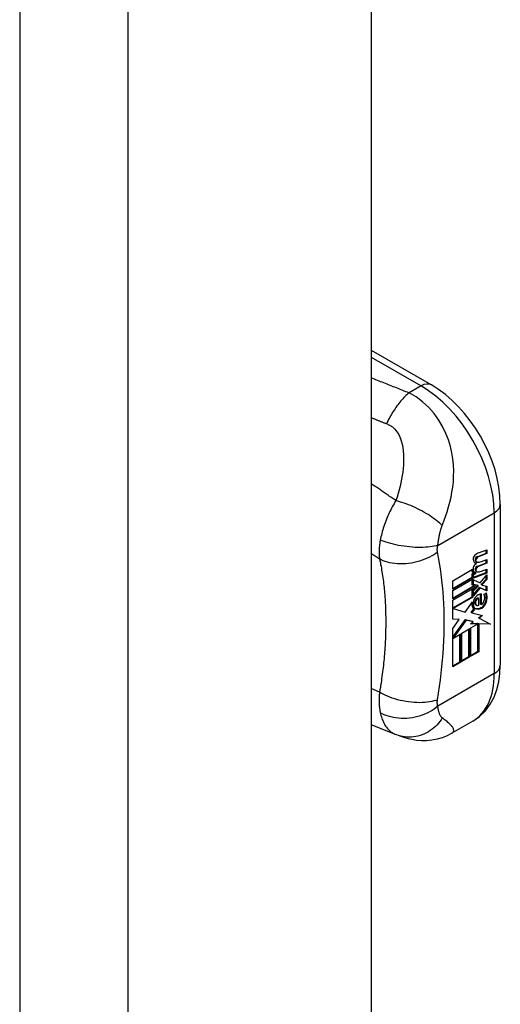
# Model space of a CAD drawing. Header units: inches. Extents: x 4 to 114, y 7 to 60.
# Tile 94 of 96: x 113.33 to 114.245, y 35.186 to 37.057. Entities that reach past the tile are written whole.
import ezdxf

# ---------------------------------------------------------------- set-up
doc = ezdxf.new("R2010")
doc.units = ezdxf.units.IN
doc.header["$MEASUREMENT"] = 0
doc.layers.add('Visible Edges(ANSI)', color=7, linetype='Continuous', lineweight=25)
doc.layers.add('Visible Tangent Edges(ANSI)', color=7, linetype='Continuous', lineweight=25)

msp = doc.modelspace()

# ---------------------------------------------------------------- linework, layer by layer
at = {"layer": 'Visible Edges(ANSI)'}
for p, q in [((113.999, 48.2048), (113.999, 32.2536)), ((113.999, 36.429), (114.1136, 36.363)), ((114.2447, 36.136), (114.2447, 35.8303)), ((114.2032, 36.0439), (114.2193, 36.0495)), ((114.2193, 36.0495), (114.2193, 36.0423)), ((114.2017, 36.0371), (114.2179, 36.0431)), ((114.2193, 36.0423), (114.2031, 36.0363)), ((114.2087, 36.0273), (114.2193, 36.0312)), ((114.2179, 36.0431), (114.2179, 36.049)), ((114.2193, 36.0423), (114.2179, 36.0431)), ((114.2179, 36.0248), (114.2179, 36.0307)), ((114.2193, 36.0312), (114.2193, 36.024)), ((114.1542, 35.9909), (114.1916, 36.0125)), ((114.1994, 36.0237), (114.198, 36.0245)), ((114.1998, 36.0264), (114.1984, 36.0273)), ((114.2017, 36.0188), (114.2179, 36.0248)), ((114.2193, 36.024), (114.2031, 36.018)), ((114.2087, 36.0088), (114.2193, 36.0127)), ((114.2193, 36.024), (114.2179, 36.0248)), ((114.2179, 36.0064), (114.2179, 36.0122)), ((114.2193, 36.0127), (114.2193, 36.0055)), ((114.1542, 35.9763), (114.1909, 35.9975)), ((114.1923, 35.9967), (114.1542, 35.9747)), ((114.1542, 35.9724), (114.1923, 35.9944)), ((114.1909, 36.0042), (114.1937, 36.0055)), ((114.1909, 35.9975), (114.1909, 36.0042)), ((114.1923, 36.0034), (114.1909, 36.0042)), ((114.1923, 35.9967), (114.1909, 35.9975)), ((114.1909, 35.9831), (114.1909, 35.9936)), ((114.1952, 36.0047), (114.1923, 36.0034)), ((114.1923, 36.0034), (114.1923, 35.9967)), ((114.1923, 35.9944), (114.1923, 35.9823)), ((114.195, 36.0048), (114.1935, 36.0057)), ((114.1936, 35.9973), (114.2179, 36.0064)), ((114.2193, 36.0055), (114.1936, 35.996)), ((114.1936, 36.0022), (114.1981, 36.0043)), ((114.1936, 35.996), (114.1936, 36.0022)), ((114.1981, 36.0059), (114.1967, 36.0067)), ((114.1981, 36.0043), (114.1981, 36.0059)), ((114.1998, 36.0081), (114.1984, 36.0089)), ((114.2061, 35.9868), (114.2193, 36.0018)), ((114.2087, 35.9844), (114.2179, 35.9938)), ((114.2193, 36.0055), (114.2179, 36.0064)), ((114.2179, 35.9938), (114.2179, 36.0002)), ((114.2193, 35.993), (114.2179, 35.9938)), ((114.2193, 36.0018), (114.2193, 35.993)), ((114.1542, 35.9747), (114.1542, 35.9909)), ((114.1542, 35.9579), (114.1952, 35.9815)), ((114.1971, 35.981), (114.1542, 35.9562)), ((114.1542, 35.9539), (114.2006, 35.9807)), ((114.1923, 35.9823), (114.1909, 35.9831)), ((114.1909, 35.9726), (114.1959, 35.978)), ((114.1923, 35.9823), (114.1971, 35.981)), ((114.2006, 35.9807), (114.1923, 35.9718)), ((114.1936, 35.9928), (114.2061, 35.9868)), ((114.1936, 35.9839), (114.1936, 35.9928)), ((114.1936, 35.9844), (114.2009, 35.9825)), ((114.2023, 35.9817), (114.1936, 35.9839)), ((114.1936, 35.9713), (114.2023, 35.9805)), ((114.1936, 35.9649), (114.2048, 35.978)), ((114.2062, 35.9772), (114.1936, 35.9624)), ((114.2023, 35.9817), (114.2009, 35.9825)), ((114.2023, 35.9805), (114.2023, 35.9817)), ((114.2062, 35.9772), (114.2048, 35.978)), ((114.2048, 35.978), (114.2179, 35.9722)), ((114.2193, 35.9714), (114.2062, 35.9772)), ((114.2087, 35.9831), (114.2087, 35.9844)), ((114.2102, 35.9836), (114.2087, 35.9844)), ((114.2102, 35.9823), (114.2087, 35.9831)), ((114.2193, 35.993), (114.2102, 35.9836)), ((114.2102, 35.9836), (114.2102, 35.9823)), ((114.2102, 35.9823), (114.2193, 35.9802)), ((114.2179, 35.9722), (114.2179, 35.9805)), ((114.2193, 35.9802), (114.2193, 35.9714)), ((114.1542, 35.9562), (114.1542, 35.9724)), ((114.1542, 35.9392), (114.1909, 35.9604)), ((114.1923, 35.9595), (114.1547, 35.9379)), ((114.1909, 35.9604), (114.1909, 35.9726)), ((114.1923, 35.9718), (114.1909, 35.9726)), ((114.1923, 35.9595), (114.1909, 35.9604)), ((114.1923, 35.9718), (114.1923, 35.9595)), ((114.1936, 35.9624), (114.1936, 35.9713)), ((114.2039, 35.9571), (114.2025, 35.9579)), ((114.2039, 35.944), (114.2039, 35.9571)), ((114.2068, 35.9465), (114.2068, 35.9654)), ((114.2082, 35.9656), (114.2082, 35.9456)), ((114.2138, 35.9653), (114.2181, 35.9677)), ((114.2193, 35.9714), (114.2179, 35.9722)), ((114.1542, 35.9175), (114.1542, 35.9539)), ((114.1547, 35.9379), (114.1542, 35.9383)), ((114.1547, 35.9379), (114.1778, 35.9313)), ((114.1778, 35.9313), (114.1919, 35.9507)), ((114.1889, 35.9304), (114.1943, 35.9374)), ((114.1957, 35.9365), (114.1943, 35.9374)), ((114.1993, 35.944), (114.1979, 35.9448)), ((114.2082, 35.9456), (114.2068, 35.9465)), ((114.1542, 35.9182), (114.165, 35.9178)), ((114.1903, 35.9296), (114.1889, 35.9304)), ((114.1957, 35.9365), (114.1903, 35.9296)), ((114.1903, 35.9296), (114.211, 35.9245)), ((114.2029, 35.9203), (114.2092, 35.9249)), ((114.2044, 35.9195), (114.2029, 35.9203)), ((114.211, 35.9245), (114.2044, 35.9195)), ((114.2044, 35.9195), (114.2261, 35.9082)), ((114.1665, 35.917), (114.1542, 35.9175)), ((114.1542, 35.9003), (114.1665, 35.917)), ((114.1542, 35.8837), (114.1783, 35.9168)), ((114.1542, 35.8274), (114.1542, 35.9003)), ((114.1797, 35.916), (114.1544, 35.8813)), ((114.1665, 35.917), (114.165, 35.9178)), ((114.1713, 35.891), (114.1864, 35.8997)), ((114.1797, 35.916), (114.1783, 35.9168)), ((114.1783, 35.9168), (114.1916, 35.9138)), ((114.193, 35.9129), (114.1797, 35.916)), ((114.1864, 35.8997), (114.1864, 35.846)), ((114.1882, 35.9091), (114.193, 35.9129)), ((114.2021, 35.9088), (114.1882, 35.9091)), ((114.1885, 35.901), (114.2021, 35.9088)), ((114.1885, 35.8472), (114.1885, 35.901)), ((114.1892, 35.9099), (114.2007, 35.9096)), ((114.193, 35.9129), (114.1916, 35.9138)), ((114.2021, 35.9088), (114.2007, 35.9096)), ((114.2022, 35.8567), (114.2022, 35.9096)), ((114.2037, 35.9087), (114.2022, 35.9096)), ((114.2022, 35.9096), (114.2246, 35.909)), ((114.2037, 35.9087), (114.2037, 35.8559)), ((114.2261, 35.9082), (114.2037, 35.9087)), ((114.1544, 35.8813), (114.1542, 35.8815)), ((114.1544, 35.8813), (114.1693, 35.8899)), ((114.1679, 35.8369), (114.1679, 35.8891)), ((114.1693, 35.8899), (114.1693, 35.8361)), ((114.1713, 35.8372), (114.1713, 35.891)), ((114.185, 35.8468), (114.185, 35.8989)), ((114.1713, 35.8389), (114.185, 35.8468)), ((114.1864, 35.846), (114.1713, 35.8372)), ((114.1864, 35.846), (114.185, 35.8468)), ((114.1885, 35.8488), (114.2022, 35.8567)), ((114.2037, 35.8559), (114.1885, 35.8472)), ((114.2037, 35.8559), (114.2022, 35.8567)), ((114.1542, 35.829), (114.1679, 35.8369)), ((114.1693, 35.8361), (114.1542, 35.8274)), ((114.1693, 35.8361), (114.1679, 35.8369)), ((114.0452, 35.6987), (113.999, 35.717)), ((114.1922, 35.7238), (114.1523, 35.7008)), ((114.0475, 35.6978), (114.0452, 35.6987))]:
    msp.add_line(p, q, dxfattribs=at)
at = {"layer": 'Visible Edges(ANSI)', "flags": 128}
for points in [[(114.2447, 36.136), (114.244, 36.1522), (114.2421, 36.1685), (114.2389, 36.1849), (114.2346, 36.2014), (114.2292, 36.2178), (114.2227, 36.234), (114.2152, 36.25), (114.2068, 36.2655), (114.1975, 36.2806), (114.1875, 36.295), (114.1766, 36.3088), (114.1652, 36.3217), (114.153, 36.3336), (114.1404, 36.3446), (114.1272, 36.3544), (114.1136, 36.363)], [(114.1922, 35.7238), (114.205, 35.7327), (114.2162, 35.7436), (114.2254, 35.756), (114.2327, 35.7695), (114.2381, 35.7839), (114.2418, 35.7989), (114.244, 35.8144), (114.2447, 35.8303)], [(114.1523, 35.7008), (114.1433, 35.6962), (114.1339, 35.6924), (114.1242, 35.6895), (114.1143, 35.6875), (114.1044, 35.6865), (114.0945, 35.6864), (114.0849, 35.6872), (114.0762, 35.6887), (114.0726, 35.6895), (114.0697, 35.6903), (114.0656, 35.6915), (114.06, 35.6934), (114.0543, 35.6953), (114.0475, 35.6978)]]:
    msp.add_lwpolyline(points, dxfattribs=at)
at = {"layer": 'Visible Edges(ANSI)'}
for centre, major_axis, start_param, end_param in [((114.1979, 36.0348), (0.00349, 0.00607), 1.10591, 2.348655), ((114.2045, 36.0386), (-0.0082, -0.0142), 5.490247, 6.612005), ((114.2006, 36.027), (0.0096, 0.0166), 0.591478, 1.10591), ((114.1995, 36.0324), (0.002, 0.00347), 1.194468, 2.460773), ((114.2009, 36.0316), (-0.002, -0.00347), 4.33606, 5.602365), ((114.2007, 36.0299), (0.00409, 0.00711), 0.608795, 1.194468), ((114.2021, 36.0291), (-0.00409, -0.00711), 3.750388, 4.33606), ((114.2029, 36.0187), (-0.008, -0.0139), 5.474827, 6.308913), ((114.1977, 36.0167), (0.00337, 0.00586), 1.080045, 2.345144), ((114.2042, 36.0204), (-0.008, -0.0139), 5.486737, 6.497871), ((114.2031, 36.0394), (-0.0082, -0.0142), 0.086325, 0.32882), ((114.2003, 36.0085), (0.0096, 0.0166), 0.846591, 1.080045), ((114.1995, 36.0141), (0.002, 0.00347), 1.194614, 2.459504), ((114.2026, 36.0345), (-0.00419, -0.00728), 5.602365, 6.283185), ((114.2026, 36.0162), (-0.00419, -0.00728), 5.601097, 6.283185), ((114.2009, 36.0133), (-0.002, -0.00347), 4.336206, 5.601097), ((114.204, 36.0337), (-0.00419, -0.00728), 5.602365, 6.501309), ((114.2007, 36.0116), (0.00409, 0.00711), 0.608932, 1.194614), ((114.2021, 36.0108), (-0.00409, -0.00711), 3.750524, 4.336206), ((114.2122, 36.0543), (-0.0155, -0.0269), 0.234705, 0.623342), ((114.2015, 36.0195), (-0.008, -0.0139), 5.599531, 6.283185), ((114.2028, 36.0212), (-0.008, -0.0139), 0.088333, 0.214686), ((114.204, 36.0154), (-0.00419, -0.00728), 5.601097, 6.50115), ((114.2125, 36.0359), (-0.0155, -0.0269), 0.217964, 0.608932), ((114.2003, 35.9535), (0.00506, 0.00878), 1.199629, 2.268394), ((114.2004, 35.9521), (0.00318, 0.00552), 0.285255, 1.676465), ((114.2028, 35.9484), (0.0094, 0.0163), 0.3673, 1.199629), ((114.2018, 35.9513), (0.00318, 0.00552), 0.285255, 1.676465), ((114.2005, 35.9511), (0.0102, 0.0177), 5.053908, 5.889616), ((114.1893, 35.9429), (0.0202, 0.0351), 5.348557, 5.747216), ((114.1908, 35.9421), (-0.0202, -0.0351), 2.206964, 2.656801), ((114.2057, 35.9562), (-0.011, -0.0191), 5.44239, 6.249461), ((114.2071, 35.9554), (-0.011, -0.0191), 5.27034, 6.249461), ((114.2071, 35.9554), (-0.0099, -0.0173), 5.328451, 6.266738), ((114.2009, 35.9519), (-0.00364, -0.00633), 4.818058, 5.834093), ((114.2035, 35.9545), (-0.00559, -0.00971), 5.834093, 6.283185), ((114.209, 35.9619), (-0.0132, -0.023), 0.05511, 0.723506), ((114.2023, 35.9511), (-0.00364, -0.00633), 4.818058, 5.834093), ((114.2104, 35.9611), (-0.0132, -0.023), 6.266738, 7.006692), ((114.2049, 35.9537), (-0.00559, -0.00971), 5.834093, 6.944434), ((114.2085, 35.9506), (0.0066, 0.0114), 3.865099, 5.348557), ((114.2095, 35.9514), (0.00319, 0.00555), 3.637533, 5.053908), ((114.2099, 35.9498), (-0.0066, -0.0114), 0.723506, 2.206964)]:
    msp.add_ellipse(centre, major_axis=major_axis, ratio=0.578093, start_param=start_param, end_param=end_param, dxfattribs=at)
at = {"layer": 'Visible Tangent Edges(ANSI)'}
for p, q in [((113.3301, 47.9385), (113.3301, 31.9873)), ((113.5366, 31.9873), (113.5366, 47.9385)), ((113.999, 36.4158), (114.094, 36.3611)), ((114.094, 36.3611), (114.071, 36.3479)), ((114.1256, 36.0581), (114.2332, 36.12)), ((114.2332, 36.12), (114.2332, 35.8142)), ((114.1998, 36.0339), (114.1983, 36.0347)), ((114.2031, 36.0363), (114.2017, 36.0371)), ((114.1981, 36.0296), (114.1967, 36.0304)), ((114.1981, 36.0113), (114.1967, 36.0121)), ((114.1998, 36.0156), (114.1983, 36.0164)), ((114.2031, 36.018), (114.2017, 36.0188)), ((114.1974, 35.9463), (114.196, 35.9471)), ((114.1983, 35.9525), (114.1969, 35.9533)), ((114.2093, 35.9388), (114.2079, 35.9396)), ((114.2191, 35.9536), (114.2177, 35.9544)), ((114.2332, 35.8142), (114.1256, 35.7523)), ((114.0148, 35.7792), (113.999, 35.7858))]:
    msp.add_line(p, q, dxfattribs=at)
at = {"layer": 'Visible Tangent Edges(ANSI)', "flags": 128}
for points in [[(114.071, 36.3479), (114.068, 36.3491), (114.065, 36.3502), (114.062, 36.3514), (114.059, 36.3526), (114.0561, 36.3538), (114.0531, 36.355), (114.0501, 36.3561), (114.0471, 36.3573), (114.0441, 36.3585), (114.0411, 36.3597), (114.0381, 36.3609), (114.0351, 36.362), (114.0321, 36.3632), (114.0291, 36.3644), (114.0261, 36.3656), (114.023, 36.3668), (114.02, 36.368), (114.017, 36.3692), (114.014, 36.3703), (114.011, 36.3715), (114.008, 36.3727), (114.005, 36.3739), (114.002, 36.3751), (113.999, 36.3763)], [(114.071, 36.3479), (114.069, 36.3462), (114.0671, 36.3445), (114.0651, 36.3427), (114.0632, 36.3408), (114.0613, 36.3389), (114.0593, 36.3368), (114.0574, 36.3347), (114.0555, 36.3325), (114.0536, 36.3302), (114.0517, 36.3279), (114.0498, 36.3255), (114.048, 36.323), (114.0461, 36.3204), (114.0443, 36.3178), (114.0426, 36.3152), (114.0408, 36.3125), (114.0391, 36.3097), (114.0374, 36.3069), (114.0358, 36.3041), (114.0342, 36.3012), (114.0326, 36.2983), (114.0311, 36.2953), (114.0296, 36.2923), (114.0281, 36.2894)], [(114.1341, 36.0956), (114.1374, 36.1043), (114.1406, 36.1131), (114.1435, 36.122), (114.1462, 36.131), (114.1487, 36.1402), (114.1509, 36.1495), (114.1527, 36.1591), (114.1542, 36.1689), (114.1553, 36.179), (114.1559, 36.1893), (114.156, 36.2), (114.1555, 36.211), (114.1544, 36.2224), (114.1524, 36.2341), (114.1496, 36.2461), (114.1459, 36.2584), (114.141, 36.271), (114.1349, 36.2837), (114.1274, 36.2963), (114.1186, 36.3086), (114.1084, 36.3202), (114.0969, 36.3309), (114.0843, 36.3402), (114.071, 36.3479)], [(113.999, 36.3008), (114.0002, 36.3003), (114.0015, 36.2998), (114.0027, 36.2993), (114.0039, 36.2989), (114.0051, 36.2984), (114.0063, 36.2979), (114.0075, 36.2974), (114.0087, 36.2969), (114.0099, 36.2965), (114.0111, 36.296), (114.0124, 36.2955), (114.0136, 36.295), (114.0148, 36.2945), (114.016, 36.2941), (114.0172, 36.2936), (114.0184, 36.2931), (114.0196, 36.2926), (114.0208, 36.2922), (114.022, 36.2917), (114.0233, 36.2912), (114.0245, 36.2908), (114.0257, 36.2903), (114.0269, 36.2898), (114.0281, 36.2894)], [(114.0281, 36.2894), (114.034, 36.2866), (114.0393, 36.2831), (114.044, 36.2788), (114.048, 36.2739), (114.0513, 36.2685), (114.054, 36.2627), (114.0562, 36.2567), (114.0578, 36.2504), (114.0591, 36.244), (114.0599, 36.2375), (114.0604, 36.231), (114.0606, 36.2244), (114.0606, 36.2177), (114.0603, 36.211), (114.0597, 36.2043), (114.059, 36.1975), (114.0581, 36.1908), (114.0569, 36.184), (114.0556, 36.1772), (114.0541, 36.1704), (114.0523, 36.1636), (114.0504, 36.1568), (114.0482, 36.1499), (114.0458, 36.1432)], [(114.0458, 36.1432), (114.0439, 36.1445), (114.0419, 36.1458), (114.04, 36.1472), (114.038, 36.1485), (114.0361, 36.1499), (114.0341, 36.1512), (114.0322, 36.1526), (114.0302, 36.1539), (114.0283, 36.1553), (114.0263, 36.1566), (114.0244, 36.1579), (114.0224, 36.1593), (114.0205, 36.1606), (114.0185, 36.162), (114.0166, 36.1633), (114.0146, 36.1647), (114.0127, 36.166), (114.0107, 36.1673), (114.0088, 36.1687), (114.0068, 36.17), (114.0049, 36.1714), (114.0029, 36.1727), (114.001, 36.174), (113.999, 36.1754)], [(114.0458, 36.1432), (114.0441, 36.1402), (114.0424, 36.1373), (114.0407, 36.1344), (114.0391, 36.1315), (114.0376, 36.1285), (114.0361, 36.1256), (114.0347, 36.1227), (114.0333, 36.1198), (114.032, 36.1168), (114.0307, 36.1139), (114.0294, 36.1109), (114.0281, 36.1076), (114.0267, 36.1041), (114.0254, 36.1007), (114.0242, 36.0974), (114.0231, 36.094), (114.022, 36.0907), (114.021, 36.0874), (114.02, 36.0841), (114.0191, 36.0808), (114.0183, 36.0776), (114.0176, 36.0744), (114.0169, 36.0713), (114.0163, 36.0682)], [(114.1341, 36.0956), (114.1319, 36.0978), (114.1295, 36.1), (114.1269, 36.1023), (114.124, 36.1047), (114.121, 36.107), (114.1178, 36.1094), (114.1144, 36.1118), (114.1109, 36.1142), (114.1072, 36.1166), (114.1033, 36.1189), (114.0993, 36.1212), (114.0953, 36.1235), (114.0911, 36.1257), (114.0869, 36.1278), (114.0826, 36.1298), (114.0783, 36.1317), (114.0741, 36.1336), (114.0698, 36.1353), (114.0656, 36.1369), (114.0615, 36.1384), (114.0574, 36.1398), (114.0534, 36.141), (114.0496, 36.1422), (114.0458, 36.1432)], [(114.1256, 36.0581), (114.1258, 36.0598), (114.1261, 36.0615), (114.1263, 36.0632), (114.1266, 36.065), (114.1268, 36.0667), (114.1271, 36.0685), (114.1274, 36.0703), (114.1277, 36.072), (114.1281, 36.0737), (114.1284, 36.0755), (114.1288, 36.0772), (114.1291, 36.079), (114.1295, 36.0806), (114.1299, 36.0821), (114.1302, 36.0835), (114.1306, 36.0849), (114.131, 36.0863), (114.1314, 36.0877), (114.1318, 36.0891), (114.1323, 36.0904), (114.1327, 36.0917), (114.1332, 36.093), (114.1336, 36.0943), (114.1341, 36.0956)], [(114.0163, 36.0682), (114.0159, 36.0664), (114.0156, 36.0646), (114.0154, 36.0629), (114.0151, 36.0612), (114.0149, 36.0595), (114.0147, 36.0579), (114.0145, 36.0562), (114.0144, 36.0546), (114.0142, 36.053), (114.0141, 36.0515), (114.014, 36.05), (114.014, 36.0485), (114.0139, 36.047), (114.0139, 36.0456), (114.0139, 36.0442), (114.0139, 36.0428), (114.014, 36.0414), (114.014, 36.04), (114.0141, 36.0387), (114.0142, 36.0373), (114.0143, 36.036), (114.0145, 36.0347), (114.0146, 36.0334), (114.0148, 36.0322)], [(114.1256, 36.0581), (114.1223, 36.0573), (114.1188, 36.0565), (114.115, 36.0558), (114.111, 36.0553), (114.1067, 36.0548), (114.1022, 36.0545), (114.0975, 36.0542), (114.0926, 36.0541), (114.0876, 36.0541), (114.0825, 36.0543), (114.0773, 36.0546), (114.072, 36.055), (114.0667, 36.0556), (114.0614, 36.0563), (114.0562, 36.0571), (114.0511, 36.058), (114.046, 36.059), (114.0412, 36.0601), (114.0365, 36.0613), (114.032, 36.0626), (114.0277, 36.0639), (114.0236, 36.0653), (114.0198, 36.0667), (114.0163, 36.0682)], [(114.1252, 36.0453), (114.1251, 36.0457), (114.125, 36.0462), (114.125, 36.0467), (114.1249, 36.0472), (114.1249, 36.0476), (114.1248, 36.0481), (114.1248, 36.0486), (114.1248, 36.0491), (114.1248, 36.0496), (114.1248, 36.0501), (114.1248, 36.0506), (114.1248, 36.0512), (114.1248, 36.0517), (114.1248, 36.0522), (114.1249, 36.0528), (114.1249, 36.0533), (114.125, 36.0539), (114.125, 36.0545), (114.1251, 36.0551), (114.1252, 36.0557), (114.1253, 36.0563), (114.1254, 36.0569), (114.1255, 36.0575), (114.1256, 36.0581)], [(113.999, 36.0428), (113.9997, 36.0424), (114.0003, 36.0419), (114.001, 36.0415), (114.0017, 36.041), (114.0023, 36.0406), (114.003, 36.0402), (114.0036, 36.0397), (114.0043, 36.0393), (114.0049, 36.0388), (114.0056, 36.0384), (114.0063, 36.0379), (114.0069, 36.0375), (114.0076, 36.0371), (114.0082, 36.0366), (114.0089, 36.0362), (114.0095, 36.0357), (114.0102, 36.0353), (114.0109, 36.0348), (114.0115, 36.0344), (114.0122, 36.034), (114.0128, 36.0335), (114.0135, 36.0331), (114.0141, 36.0326), (114.0148, 36.0322)], [(114.1252, 36.0453), (114.1218, 36.0428), (114.1181, 36.0403), (114.1142, 36.038), (114.1101, 36.0357), (114.1057, 36.0336), (114.101, 36.0316), (114.0962, 36.0298), (114.0912, 36.0281), (114.086, 36.0267), (114.0808, 36.0254), (114.0754, 36.0244), (114.07, 36.0237), (114.0647, 36.0232), (114.0593, 36.0229), (114.054, 36.0229), (114.0489, 36.0231), (114.0439, 36.0236), (114.039, 36.0242), (114.0344, 36.0251), (114.03, 36.0262), (114.0258, 36.0275), (114.0219, 36.0289), (114.0182, 36.0305), (114.0148, 36.0322)], [(114.0148, 36.0322), (114.0156, 36.0287), (114.0164, 36.0252), (114.017, 36.0217), (114.0177, 36.0182), (114.0183, 36.0146), (114.0189, 36.0111), (114.0195, 36.0075), (114.0201, 36.0039), (114.0206, 36.0003), (114.0211, 35.9967), (114.0216, 35.9931), (114.0221, 35.9894), (114.0225, 35.9857), (114.023, 35.982), (114.0234, 35.9783), (114.0237, 35.9746), (114.0241, 35.9708), (114.0244, 35.967), (114.0247, 35.9632), (114.025, 35.9594), (114.0253, 35.9556), (114.0255, 35.9518), (114.0257, 35.948), (114.0259, 35.9441)], [(114.1252, 35.7646), (114.1271, 35.7773), (114.129, 35.7899), (114.1307, 35.8025), (114.1323, 35.8151), (114.1336, 35.8275), (114.1348, 35.8399), (114.1358, 35.8522), (114.1366, 35.8644), (114.1372, 35.8765), (114.1377, 35.8886), (114.1379, 35.9005), (114.138, 35.9123), (114.1379, 35.9241), (114.1377, 35.9357), (114.1372, 35.9472), (114.1366, 35.9586), (114.1358, 35.9699), (114.1348, 35.981), (114.1336, 35.9921), (114.1323, 36.003), (114.1307, 36.0137), (114.129, 36.0244), (114.1271, 36.0348), (114.1252, 36.0453)], [(114.0259, 35.9441), (114.026, 35.9415), (114.0262, 35.9389), (114.0263, 35.9362), (114.0263, 35.9336), (114.0264, 35.931), (114.0265, 35.9283), (114.0265, 35.9257), (114.0266, 35.923), (114.0266, 35.9204), (114.0267, 35.9177), (114.0267, 35.915), (114.0267, 35.9123), (114.0267, 35.9097), (114.0267, 35.907), (114.0266, 35.9043), (114.0266, 35.9016), (114.0265, 35.8989), (114.0265, 35.8961), (114.0264, 35.8934), (114.0263, 35.8907), (114.0263, 35.888), (114.0262, 35.8852), (114.026, 35.8825), (114.0259, 35.8797)], [(114.0259, 35.8797), (114.0257, 35.8756), (114.0255, 35.8716), (114.0253, 35.8674), (114.025, 35.8633), (114.0247, 35.8592), (114.0244, 35.8551), (114.0241, 35.8509), (114.0237, 35.8467), (114.0234, 35.8426), (114.023, 35.8384), (114.0225, 35.8342), (114.0221, 35.83), (114.0216, 35.8258), (114.0211, 35.8216), (114.0206, 35.8174), (114.0201, 35.8131), (114.0195, 35.8089), (114.0189, 35.8047), (114.0183, 35.8004), (114.0177, 35.7962), (114.017, 35.7919), (114.0164, 35.7876), (114.0156, 35.7834), (114.0148, 35.7792)], [(114.0148, 35.7792), (114.0146, 35.7775), (114.0145, 35.7758), (114.0143, 35.7741), (114.0142, 35.7725), (114.0141, 35.7708), (114.014, 35.7692), (114.014, 35.7675), (114.0139, 35.7659), (114.0139, 35.7642), (114.0139, 35.7626), (114.0139, 35.761), (114.014, 35.7594), (114.014, 35.7578), (114.0141, 35.7562), (114.0142, 35.7546), (114.0144, 35.753), (114.0145, 35.7513), (114.0147, 35.7496), (114.0149, 35.748), (114.0151, 35.7464), (114.0154, 35.7448), (114.0156, 35.7432), (114.0159, 35.7416), (114.0163, 35.74)], [(114.1252, 35.7646), (114.1218, 35.7634), (114.1181, 35.7624), (114.1142, 35.7614), (114.1101, 35.7606), (114.1057, 35.76), (114.101, 35.7595), (114.0962, 35.7592), (114.0912, 35.759), (114.086, 35.7591), (114.0808, 35.7593), (114.0754, 35.7598), (114.07, 35.7604), (114.0647, 35.7612), (114.0593, 35.7622), (114.054, 35.7633), (114.0489, 35.7646), (114.0439, 35.7661), (114.039, 35.7677), (114.0344, 35.7694), (114.03, 35.7712), (114.0258, 35.7731), (114.0219, 35.7751), (114.0182, 35.7771), (114.0148, 35.7792)], [(114.1256, 35.7523), (114.1223, 35.7496), (114.1188, 35.7469), (114.115, 35.7444), (114.111, 35.742), (114.1067, 35.7397), (114.1022, 35.7376), (114.0975, 35.7357), (114.0926, 35.734), (114.0876, 35.7325), (114.0825, 35.7312), (114.0773, 35.7302), (114.072, 35.7295), (114.0667, 35.729), (114.0614, 35.7289), (114.0562, 35.7289), (114.0511, 35.7293), (114.046, 35.7299), (114.0412, 35.7307), (114.0365, 35.7318), (114.032, 35.7331), (114.0277, 35.7345), (114.0236, 35.7362), (114.0198, 35.738), (114.0163, 35.74)], [(114.1256, 35.7523), (114.1255, 35.7528), (114.1254, 35.7533), (114.1253, 35.7538), (114.1252, 35.7542), (114.1251, 35.7547), (114.125, 35.7553), (114.125, 35.7558), (114.1249, 35.7563), (114.1249, 35.7568), (114.1248, 35.7573), (114.1248, 35.7578), (114.1248, 35.7583), (114.1248, 35.7588), (114.1248, 35.7593), (114.1248, 35.7598), (114.1248, 35.7603), (114.1248, 35.7608), (114.1248, 35.7614), (114.1249, 35.7619), (114.1249, 35.7624), (114.125, 35.763), (114.125, 35.7635), (114.1251, 35.764), (114.1252, 35.7646)], [(114.1341, 35.7302), (114.1336, 35.7306), (114.1332, 35.731), (114.1327, 35.7314), (114.1323, 35.732), (114.1318, 35.7325), (114.1314, 35.7331), (114.131, 35.7337), (114.1306, 35.7343), (114.1302, 35.735), (114.1299, 35.7358), (114.1295, 35.7365), (114.1291, 35.7375), (114.1288, 35.7385), (114.1284, 35.7395), (114.1281, 35.7406), (114.1277, 35.7418), (114.1274, 35.7429), (114.1271, 35.7442), (114.1268, 35.7454), (114.1266, 35.7467), (114.1263, 35.7481), (114.1261, 35.7495), (114.1258, 35.7509), (114.1256, 35.7523)], [(114.0163, 35.74), (114.0169, 35.7373), (114.0175, 35.7347), (114.0183, 35.7322), (114.0191, 35.7297), (114.02, 35.7273), (114.0209, 35.7249), (114.0219, 35.7227), (114.0229, 35.7205), (114.024, 35.7184), (114.0252, 35.7164), (114.0265, 35.7144), (114.0278, 35.7125), (114.0291, 35.7108), (114.0304, 35.7093), (114.0317, 35.7079), (114.033, 35.7066), (114.0343, 35.7053), (114.0357, 35.7042), (114.0372, 35.7031), (114.0387, 35.7021), (114.0402, 35.7011), (114.0418, 35.7002), (114.0435, 35.6994), (114.0452, 35.6987)], [(114.1341, 35.7302), (114.1319, 35.7267), (114.1296, 35.7234), (114.127, 35.7201), (114.1243, 35.717), (114.1213, 35.7139), (114.1182, 35.7111), (114.1149, 35.7084), (114.1114, 35.7059), (114.1078, 35.7035), (114.104, 35.7014), (114.1002, 35.6996), (114.0962, 35.6979), (114.0921, 35.6966), (114.088, 35.6954), (114.0838, 35.6945), (114.0796, 35.6939), (114.0754, 35.6936), (114.0713, 35.6935), (114.0671, 35.6936), (114.063, 35.694), (114.059, 35.6947), (114.0551, 35.6955), (114.0512, 35.6965), (114.0475, 35.6978)], [(114.1523, 35.7008), (114.1536, 35.7017), (114.1545, 35.7026), (114.1553, 35.7036), (114.1557, 35.7046), (114.156, 35.7057), (114.156, 35.7068), (114.1559, 35.708), (114.1556, 35.7092), (114.1551, 35.7103), (114.1544, 35.7115), (114.1537, 35.7128), (114.1527, 35.714), (114.1517, 35.7152), (114.1506, 35.7165), (114.1493, 35.7178), (114.1479, 35.719), (114.1465, 35.7203), (114.145, 35.7216), (114.1433, 35.723), (114.1416, 35.7243), (114.1399, 35.7258), (114.138, 35.7272), (114.1361, 35.7287), (114.1341, 35.7302)]]:
    msp.add_lwpolyline(points, dxfattribs=at)
at = {"layer": 'Visible Tangent Edges(ANSI)'}
for centre, major_axis, ratio, start_param, end_param in [((114.094, 36.3289), (0.0196, 0.0341), 0.578093, 0, 0.783464), ((114.094, 36.2002), (0.0982, -0.1706), 0.578093, 0.787332, 2.358128), ((114.2053, 36.136), (0.0394, 0), 0.575862, 5.497787, 6.283185), ((114.2053, 35.8303), (0.0394, 0), 0.575862, 5.497787, 6.283185), ((114.094, 35.8944), (0.0982, -0.1706), 0.578093, 0, 0.787332)]:
    msp.add_ellipse(centre, major_axis=major_axis, ratio=ratio, start_param=start_param, end_param=end_param, dxfattribs=at)

doc.saveas('drawing.dxf')
